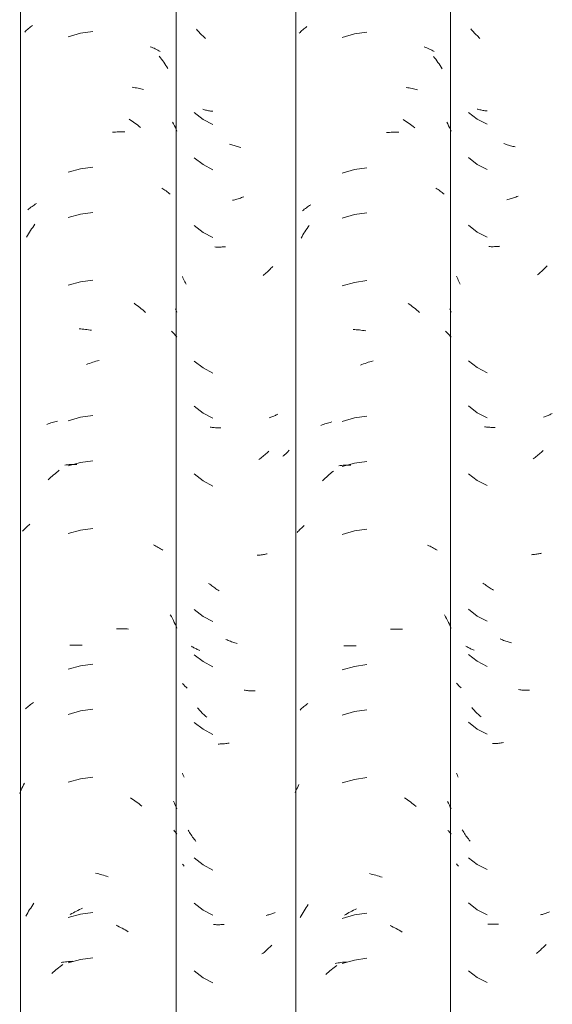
# Model space of a CAD drawing. Header units: metres. Extents: x 10.2 to 107.4, y -18.3 to 5.6.
# Tile 91 of 256: x 17.543 to 17.899, y 3.294 to 3.951. Entities that reach past the tile are written whole.
import ezdxf

# ---------------------------------------------------------------- set-up
doc = ezdxf.new("R2010")
doc.units = ezdxf.units.M
doc.layers.add('A-GLAZ-CWMG', color=7, linetype='Continuous', lineweight=5)

# ---------------------------------------------------------------- blocks, each defined once
blk = doc.blocks.new('FP_59-FACHADA 03')
at = {"layer": 'A-GLAZ-CWMG', "color": 9, "true_color": 0xc0c0c0}
for p, q in [((17.54681, 3.94305), (17.54741, 3.94364)), ((17.54741, 3.94364), (17.54803, 3.94421)), ((17.54803, 3.94421), (17.54867, 3.94478)), ((17.54867, 3.94478), (17.54932, 3.94534)), ((17.54932, 3.94534), (17.54998, 3.94589)), ((17.54998, 3.94589), (17.55066, 3.94642)), ((17.55066, 3.94642), (17.55135, 3.94694)), ((17.55135, 3.94694), (17.55206, 3.94745)), ((17.58398, 3.94218), (17.57584, 3.93991)), ((17.59237, 3.94328), (17.58398, 3.94218)), ((17.63058, 3.93325), (17.63144, 3.93291)), ((17.63144, 3.93291), (17.63229, 3.93255)), ((17.63229, 3.93255), (17.63312, 3.93217)), ((17.63312, 3.93217), (17.63394, 3.93179)), ((17.63394, 3.93179), (17.63475, 3.93138)), ((17.63475, 3.93138), (17.63555, 3.93097)), ((17.63555, 3.93097), (17.63634, 3.93053)), ((17.63634, 3.93053), (17.63711, 3.93009)), ((17.63664, 3.92689), (17.63741, 3.9259)), ((17.63741, 3.9259), (17.63817, 3.9249)), ((17.63817, 3.9249), (17.63891, 3.92389)), ((17.63891, 3.92389), (17.63964, 3.92286)), ((17.63964, 3.92286), (17.64035, 3.92182)), ((17.64035, 3.92182), (17.64105, 3.92076)), ((17.64105, 3.92076), (17.64174, 3.9197)), ((17.64174, 3.9197), (17.64241, 3.91862)), ((17.61856, 3.90615), (17.61954, 3.90601)), ((17.61954, 3.90601), (17.62051, 3.90586)), ((17.62051, 3.90586), (17.62147, 3.90569)), ((17.62147, 3.90569), (17.62242, 3.90551)), ((17.62242, 3.90551), (17.62337, 3.9053)), ((17.62337, 3.9053), (17.6243, 3.90509)), ((17.6243, 3.90509), (17.62523, 3.90485)), ((17.62523, 3.90485), (17.62615, 3.9046)), ((17.61647, 3.88488), (17.61747, 3.88424)), ((17.61747, 3.88424), (17.61845, 3.88359)), ((17.61845, 3.88359), (17.61943, 3.88292)), ((17.61943, 3.88292), (17.6204, 3.88223)), ((17.64555, 3.88293), (17.64616, 3.88172)), ((17.60535, 3.87615), (17.60639, 3.87625)), ((17.60639, 3.87625), (17.60743, 3.87632)), ((17.60743, 3.87632), (17.60847, 3.87638)), ((17.60847, 3.87638), (17.6095, 3.87643)), ((17.6095, 3.87643), (17.61053, 3.87645)), ((17.61053, 3.87645), (17.61156, 3.87646)), ((17.61156, 3.87646), (17.61258, 3.87645)), ((17.61258, 3.87645), (17.61359, 3.87642)), ((17.6204, 3.88223), (17.62136, 3.88152)), ((17.62136, 3.88152), (17.62231, 3.8808)), ((17.62231, 3.8808), (17.62326, 3.88006)), ((17.62326, 3.88006), (17.62419, 3.87931)), ((17.64616, 3.88172), (17.64676, 3.8805)), ((17.64676, 3.8805), (17.64734, 3.87927)), ((17.64734, 3.87927), (17.6479, 3.87803)), ((17.6479, 3.87803), (17.64844, 3.87678)), ((17.58398, 3.85175), (17.57584, 3.84948)), ((17.59237, 3.85286), (17.58398, 3.85175)), ((17.63825, 3.83896), (17.639, 3.83849)), ((17.639, 3.83849), (17.63972, 3.83799)), ((17.63972, 3.83799), (17.64044, 3.83749)), ((17.64044, 3.83749), (17.64113, 3.83698)), ((17.64113, 3.83698), (17.64182, 3.83645)), ((17.64182, 3.83645), (17.64249, 3.83591)), ((17.64249, 3.83591), (17.64315, 3.83536)), ((17.64315, 3.83536), (17.64379, 3.83479)), ((17.54898, 3.82448), (17.54964, 3.82503)), ((17.54964, 3.82503), (17.55031, 3.82557)), ((17.55031, 3.82557), (17.55099, 3.8261)), ((17.55099, 3.8261), (17.55169, 3.82662)), ((17.55169, 3.82662), (17.55241, 3.82712)), ((17.55241, 3.82712), (17.55313, 3.82761)), ((17.55313, 3.82761), (17.55387, 3.82809)), ((17.55387, 3.82809), (17.55463, 3.82855)), ((17.58398, 3.82161), (17.57584, 3.81934)), ((17.59237, 3.82271), (17.58398, 3.82161)), ((17.55006, 3.80953), (17.55074, 3.8106)), ((17.55074, 3.8106), (17.55143, 3.81166)), ((17.55143, 3.81166), (17.55214, 3.81271)), ((17.55214, 3.81271), (17.55287, 3.81374)), ((17.55287, 3.81374), (17.5536, 3.81476)), ((17.54811, 3.80625), (17.54874, 3.80736)), ((17.54874, 3.80736), (17.54939, 3.80845)), ((17.54939, 3.80845), (17.55006, 3.80953)), ((17.58398, 3.77639), (17.57584, 3.77412)), ((17.59237, 3.7775), (17.58398, 3.77639)), ((17.61989, 3.76202), (17.62086, 3.76132)), ((17.62086, 3.76132), (17.62182, 3.76061)), ((17.62182, 3.76061), (17.62277, 3.75988)), ((17.62277, 3.75988), (17.62371, 3.75913)), ((17.62371, 3.75913), (17.62464, 3.75837)), ((17.62464, 3.75837), (17.62557, 3.75759)), ((17.6475, 3.75834), (17.64798, 3.75728)), ((17.62557, 3.75759), (17.62648, 3.75679)), ((17.62648, 3.75679), (17.62739, 3.75598)), ((17.64798, 3.75728), (17.64844, 3.75621)), ((17.58313, 3.74495), (17.58416, 3.74489)), ((17.58416, 3.74489), (17.5852, 3.74483)), ((17.5852, 3.74483), (17.58624, 3.74474)), ((17.58624, 3.74474), (17.58729, 3.74463)), ((17.58729, 3.74463), (17.58834, 3.74451)), ((17.58834, 3.74451), (17.58939, 3.74436)), ((17.58939, 3.74436), (17.59044, 3.7442)), ((17.59044, 3.7442), (17.59149, 3.74402)), ((17.64473, 3.74349), (17.6454, 3.74284)), ((17.6454, 3.74284), (17.64604, 3.74217)), ((17.64604, 3.74217), (17.64667, 3.74149)), ((17.64667, 3.74149), (17.64728, 3.74079)), ((17.64728, 3.74079), (17.64787, 3.74009)), ((17.64787, 3.74009), (17.64844, 3.73937)), ((17.58798, 3.72118), (17.58903, 3.72158)), ((17.58903, 3.72158), (17.59009, 3.72196)), ((17.59009, 3.72196), (17.59114, 3.72233)), ((17.59114, 3.72233), (17.59219, 3.72268)), ((17.59219, 3.72268), (17.59325, 3.723)), ((17.59325, 3.723), (17.59431, 3.72331)), ((17.59431, 3.72331), (17.59537, 3.7236)), ((17.59537, 3.7236), (17.59642, 3.72387)), ((17.58398, 3.68596), (17.57584, 3.68369)), ((17.59237, 3.68707), (17.58398, 3.68596)), ((17.56152, 3.68122), (17.56238, 3.68155)), ((17.56238, 3.68155), (17.56326, 3.68186)), ((17.56326, 3.68186), (17.56415, 3.68216)), ((17.56415, 3.68216), (17.56505, 3.68244)), ((17.56505, 3.68244), (17.56596, 3.68271)), ((17.56596, 3.68271), (17.56688, 3.68296)), ((17.56688, 3.68296), (17.5678, 3.6832)), ((17.5678, 3.6832), (17.56874, 3.68341)), ((17.57354, 3.65411), (17.57452, 3.65423)), ((17.57452, 3.65423), (17.57551, 3.65433)), ((17.57551, 3.65433), (17.57651, 3.65441)), ((17.58398, 3.65582), (17.57584, 3.65355)), ((17.57651, 3.65441), (17.57751, 3.65448)), ((17.57751, 3.65448), (17.57852, 3.65453)), ((17.57852, 3.65453), (17.57953, 3.65456)), ((17.57953, 3.65456), (17.58055, 3.65457)), ((17.58055, 3.65457), (17.58157, 3.65456)), ((17.59237, 3.65693), (17.58398, 3.65582)), ((17.56432, 3.64593), (17.56522, 3.64675)), ((17.56522, 3.64675), (17.56613, 3.64755)), ((17.56613, 3.64755), (17.56705, 3.64834)), ((17.56705, 3.64834), (17.56797, 3.64911)), ((17.56797, 3.64911), (17.56891, 3.64986)), ((17.56891, 3.64986), (17.56986, 3.6506)), ((17.56254, 3.64425), (17.56342, 3.6451)), ((17.56342, 3.6451), (17.56432, 3.64593)), ((17.54832, 3.6129), (17.54896, 3.61347)), ((17.54896, 3.61347), (17.54962, 3.61402)), ((17.54962, 3.61402), (17.55029, 3.61456)), ((17.54534, 3.60992), (17.54591, 3.61054)), ((17.54591, 3.61054), (17.54649, 3.61115)), ((17.54649, 3.61115), (17.54708, 3.61174)), ((17.54708, 3.61174), (17.54769, 3.61233)), ((17.54769, 3.61233), (17.54832, 3.6129)), ((17.58398, 3.61061), (17.57584, 3.60834)), ((17.59237, 3.61171), (17.58398, 3.61061)), ((17.63274, 3.60078), (17.63357, 3.60039)), ((17.63357, 3.60039), (17.63439, 3.6)), ((17.63439, 3.6), (17.63519, 3.59959)), ((17.63519, 3.59959), (17.63598, 3.59916)), ((17.63598, 3.59916), (17.63676, 3.59872)), ((17.63676, 3.59872), (17.63753, 3.59827)), ((17.63753, 3.59827), (17.63828, 3.5978)), ((17.63828, 3.5978), (17.63902, 3.59733)), ((17.64399, 3.55423), (17.64469, 3.55298)), ((17.64469, 3.55298), (17.64536, 3.55171)), ((17.64536, 3.55171), (17.64602, 3.55044)), ((17.64602, 3.55044), (17.64666, 3.54915)), ((17.64666, 3.54915), (17.64727, 3.54785)), ((17.64727, 3.54785), (17.64787, 3.54653)), ((17.608, 3.54479), (17.60904, 3.54484)), ((17.60904, 3.54484), (17.61007, 3.54487)), ((17.61007, 3.54487), (17.6111, 3.54489)), ((17.6111, 3.54489), (17.61212, 3.54488)), ((17.61212, 3.54488), (17.61313, 3.54486)), ((17.61313, 3.54486), (17.61414, 3.54482)), ((17.61414, 3.54482), (17.61515, 3.54476)), ((17.61515, 3.54476), (17.61615, 3.54469)), ((17.64787, 3.54653), (17.64844, 3.54521)), ((17.57699, 3.53388), (17.57799, 3.53393)), ((17.57799, 3.53393), (17.579, 3.53397)), ((17.579, 3.53397), (17.58002, 3.53399)), ((17.58002, 3.53399), (17.58104, 3.534)), ((17.58104, 3.534), (17.58207, 3.53398)), ((17.58207, 3.53398), (17.5831, 3.53395)), ((17.5831, 3.53395), (17.58413, 3.5339)), ((17.58413, 3.5339), (17.58517, 3.53383)), ((17.58398, 3.52018), (17.57584, 3.51791)), ((17.59237, 3.52129), (17.58398, 3.52018)), ((17.55131, 3.49476), (17.55201, 3.49527)), ((17.55201, 3.49527), (17.55273, 3.49577)), ((17.54737, 3.49145), (17.54799, 3.49203)), ((17.54799, 3.49203), (17.54863, 3.4926)), ((17.54863, 3.4926), (17.54927, 3.49316)), ((17.54927, 3.49316), (17.54994, 3.49371)), ((17.54994, 3.49371), (17.55061, 3.49424)), ((17.55061, 3.49424), (17.55131, 3.49476)), ((17.58398, 3.49004), (17.57584, 3.48776)), ((17.59237, 3.49114), (17.58398, 3.49004)), ((17.58398, 3.44482), (17.57584, 3.44255)), ((17.59237, 3.44593), (17.58398, 3.44482)), ((17.54345, 3.43502), (17.54394, 3.43617)), ((17.54394, 3.43617), (17.54445, 3.43731)), ((17.54445, 3.43731), (17.54497, 3.43845)), ((17.54497, 3.43845), (17.5455, 3.43957)), ((17.5455, 3.43957), (17.54605, 3.44069)), ((17.54605, 3.44069), (17.54662, 3.44179)), ((17.6174, 3.43214), (17.61838, 3.43149)), ((17.61838, 3.43149), (17.61936, 3.43082)), ((17.61936, 3.43082), (17.62033, 3.43013)), ((17.62033, 3.43013), (17.62129, 3.42943)), ((17.64609, 3.42973), (17.64671, 3.42847)), ((17.62129, 3.42943), (17.62225, 3.42871)), ((17.62225, 3.42871), (17.62319, 3.42797)), ((17.62319, 3.42797), (17.62413, 3.42722)), ((17.62413, 3.42722), (17.62506, 3.42645)), ((17.64671, 3.42847), (17.6473, 3.4272)), ((17.6473, 3.4272), (17.64788, 3.42592)), ((17.64788, 3.42592), (17.64844, 3.42464)), ((17.64623, 3.4104), (17.64681, 3.40976)), ((17.64681, 3.40976), (17.64737, 3.40912)), ((17.64737, 3.40912), (17.64792, 3.40847)), ((17.64792, 3.40847), (17.64844, 3.4078)), ((17.59408, 3.38179), (17.59513, 3.38155)), ((17.59513, 3.38155), (17.59619, 3.38129)), ((17.59619, 3.38129), (17.59725, 3.381)), ((17.59725, 3.381), (17.59831, 3.38071)), ((17.59831, 3.38071), (17.59936, 3.38039)), ((17.59936, 3.38039), (17.60042, 3.38005)), ((17.60042, 3.38005), (17.60147, 3.3797)), ((17.60147, 3.3797), (17.60253, 3.37932)), ((17.54944, 3.35638), (17.5501, 3.35746)), ((17.5501, 3.35746), (17.55079, 3.35853)), ((17.55079, 3.35853), (17.55148, 3.35959)), ((17.55148, 3.35959), (17.55219, 3.36064)), ((17.55219, 3.36064), (17.55291, 3.36167)), ((17.58232, 3.35696), (17.58336, 3.35746)), ((17.58336, 3.35746), (17.58439, 3.35794)), ((17.58439, 3.35794), (17.58543, 3.35841)), ((17.54753, 3.35307), (17.54815, 3.35418)), ((17.54815, 3.35418), (17.54879, 3.35529)), ((17.54879, 3.35529), (17.54944, 3.35638)), ((17.58398, 3.35439), (17.57584, 3.35212)), ((17.57724, 3.35418), (17.57824, 3.35477)), ((17.57824, 3.35477), (17.57926, 3.35535)), ((17.57926, 3.35535), (17.58027, 3.3559)), ((17.58027, 3.3559), (17.5813, 3.35644)), ((17.5813, 3.35644), (17.58232, 3.35696)), ((17.59237, 3.3555), (17.58398, 3.35439)), ((17.60774, 3.34704), (17.60878, 3.34656)), ((17.60878, 3.34656), (17.60981, 3.34605)), ((17.60981, 3.34605), (17.61084, 3.34553)), ((17.61084, 3.34553), (17.61186, 3.345)), ((17.61186, 3.345), (17.61288, 3.34444)), ((17.61288, 3.34444), (17.61389, 3.34387)), ((17.61389, 3.34387), (17.6149, 3.34328)), ((17.6149, 3.34328), (17.6159, 3.34267)), ((17.59237, 3.32536), (17.58398, 3.32425)), ((17.56755, 3.31719), (17.56849, 3.31795)), ((17.56849, 3.31795), (17.56943, 3.3187)), ((17.56943, 3.3187), (17.57038, 3.31943)), ((17.57038, 3.31943), (17.57134, 3.32014)), ((17.57106, 3.32217), (17.57203, 3.32233)), ((17.57134, 3.32014), (17.57231, 3.32083)), ((17.57203, 3.32233), (17.573, 3.32247)), ((17.573, 3.32247), (17.57398, 3.3226)), ((17.57398, 3.3226), (17.57497, 3.32271)), ((17.57497, 3.32271), (17.57596, 3.3228)), ((17.58398, 3.32425), (17.57584, 3.32198)), ((17.57596, 3.3228), (17.57696, 3.32287)), ((17.57696, 3.32287), (17.57796, 3.32293)), ((17.57796, 3.32293), (17.57897, 3.32297)), ((17.56481, 3.31481), (17.56571, 3.31562)), ((17.56571, 3.31562), (17.56663, 3.31641)), ((17.56663, 3.31641), (17.56755, 3.31719))]:
    blk.add_line(p, q, dxfattribs=at)
blk = doc.blocks.new('FP_60-FACHADA 03')
at = {"layer": 'A-GLAZ-CWMG', "color": 9, "true_color": 0xc0c0c0}
for p, q in [((17.66201, 3.94435), (17.66144, 3.94505)), ((17.6626, 3.94367), (17.66201, 3.94435)), ((17.66319, 3.943), (17.6626, 3.94367)), ((17.66379, 3.94234), (17.66319, 3.943)), ((17.6644, 3.94169), (17.66379, 3.94234)), ((17.66502, 3.94105), (17.6644, 3.94169)), ((17.66564, 3.94042), (17.66502, 3.94105)), ((17.66628, 3.9398), (17.66564, 3.94042)), ((17.66692, 3.9392), (17.66628, 3.9398)), ((17.66756, 3.93861), (17.66692, 3.9392)), ((17.66627, 3.89128), (17.66564, 3.89147)), ((17.66691, 3.89111), (17.66627, 3.89128)), ((17.66756, 3.89095), (17.66691, 3.89111)), ((17.66822, 3.8908), (17.66756, 3.89095)), ((17.66888, 3.89066), (17.66822, 3.8908)), ((17.66954, 3.89053), (17.66888, 3.89066)), ((17.67022, 3.89042), (17.66954, 3.89053)), ((17.6709, 3.89032), (17.67022, 3.89042)), ((17.67158, 3.89023), (17.6709, 3.89032)), ((17.67227, 3.89015), (17.67158, 3.89023)), ((17.65991, 3.88928), (17.66581, 3.88469)), ((17.66581, 3.88469), (17.67246, 3.88125)), ((17.68425, 3.86803), (17.68351, 3.86832)), ((17.685, 3.86776), (17.68425, 3.86803)), ((17.68575, 3.86749), (17.685, 3.86776)), ((17.6865, 3.86725), (17.68575, 3.86749)), ((17.68725, 3.86701), (17.6865, 3.86725)), ((17.68801, 3.86679), (17.68725, 3.86701)), ((17.68876, 3.86658), (17.68801, 3.86679)), ((17.68951, 3.86639), (17.68876, 3.86658)), ((17.69026, 3.86621), (17.68951, 3.86639)), ((17.69101, 3.86604), (17.69026, 3.86621)), ((17.65991, 3.85913), (17.66581, 3.85454)), ((17.66581, 3.85454), (17.67246, 3.8511)), ((17.68624, 3.83093), (17.68549, 3.83075)), ((17.68699, 3.83112), (17.68624, 3.83093)), ((17.68774, 3.83132), (17.68699, 3.83112)), ((17.68849, 3.83154), (17.68774, 3.83132)), ((17.68924, 3.83177), (17.68849, 3.83154)), ((17.68999, 3.83202), (17.68924, 3.83177)), ((17.69074, 3.83228), (17.68999, 3.83202)), ((17.69149, 3.83255), (17.69074, 3.83228)), ((17.69224, 3.83284), (17.69149, 3.83255)), ((17.69299, 3.83314), (17.69224, 3.83284)), ((17.65991, 3.81392), (17.66581, 3.80933)), ((17.66581, 3.80933), (17.67246, 3.80589)), ((17.6743, 3.79957), (17.67359, 3.79961)), ((17.67501, 3.79955), (17.6743, 3.79957)), ((17.67572, 3.79953), (17.67501, 3.79955)), ((17.67644, 3.79953), (17.67572, 3.79953)), ((17.67717, 3.79954), (17.67644, 3.79953)), ((17.67789, 3.79957), (17.67717, 3.79954)), ((17.67862, 3.79961), (17.67789, 3.79957)), ((17.67936, 3.79966), (17.67862, 3.79961)), ((17.68009, 3.79973), (17.67936, 3.79966)), ((17.68083, 3.79981), (17.68009, 3.79973)), ((17.71053, 3.78473), (17.7099, 3.7841)), ((17.71115, 3.78536), (17.71053, 3.78473)), ((17.71176, 3.786), (17.71115, 3.78536)), ((17.71237, 3.78666), (17.71176, 3.786)), ((17.65244, 3.77911), (17.65207, 3.78)), ((17.65283, 3.77821), (17.65244, 3.77911)), ((17.65323, 3.77733), (17.65283, 3.77821)), ((17.70664, 3.78117), (17.70597, 3.78062)), ((17.70731, 3.78173), (17.70664, 3.78117)), ((17.70797, 3.78231), (17.70731, 3.78173)), ((17.70862, 3.78289), (17.70797, 3.78231)), ((17.70926, 3.78349), (17.70862, 3.78289)), ((17.7099, 3.7841), (17.70926, 3.78349)), ((17.65365, 3.77646), (17.65323, 3.77733)), ((17.65407, 3.77559), (17.65365, 3.77646)), ((17.65451, 3.77473), (17.65407, 3.77559)), ((17.65991, 3.72349), (17.66581, 3.7189)), ((17.66581, 3.7189), (17.67246, 3.71546)), ((17.65991, 3.69335), (17.66581, 3.68876)), ((17.66581, 3.68876), (17.67246, 3.68532)), ((17.71056, 3.68587), (17.70993, 3.68568)), ((17.71118, 3.68608), (17.71056, 3.68587)), ((17.7118, 3.68629), (17.71118, 3.68608)), ((17.7124, 3.68652), (17.7118, 3.68629)), ((17.713, 3.68675), (17.7124, 3.68652)), ((17.71358, 3.687), (17.713, 3.68675)), ((17.71416, 3.68726), (17.71358, 3.687)), ((17.71473, 3.68753), (17.71416, 3.68726)), ((17.7153, 3.68781), (17.71473, 3.68753)), ((17.71585, 3.6881), (17.7153, 3.68781)), ((17.67126, 3.67927), (17.67058, 3.67936)), ((17.67195, 3.67919), (17.67126, 3.67927)), ((17.67265, 3.67912), (17.67195, 3.67919)), ((17.67335, 3.67906), (17.67265, 3.67912)), ((17.67405, 3.67901), (17.67335, 3.67906)), ((17.67476, 3.67898), (17.67405, 3.67901)), ((17.67547, 3.67896), (17.67476, 3.67898)), ((17.67619, 3.67896), (17.67547, 3.67896)), ((17.67691, 3.67897), (17.67619, 3.67896)), ((17.67764, 3.67899), (17.67691, 3.67897)), ((17.70574, 3.65986), (17.70506, 3.65932)), ((17.70641, 3.6604), (17.70574, 3.65986)), ((17.70707, 3.66096), (17.70641, 3.6604)), ((17.70773, 3.66153), (17.70707, 3.66096)), ((17.70839, 3.66212), (17.70773, 3.66153)), ((17.70903, 3.66271), (17.70839, 3.66212)), ((17.70967, 3.66332), (17.70903, 3.66271)), ((17.71955, 3.66033), (17.71907, 3.65998)), ((17.72001, 3.6607), (17.71955, 3.66033)), ((17.72047, 3.66107), (17.72001, 3.6607)), ((17.72092, 3.66146), (17.72047, 3.66107)), ((17.72135, 3.66185), (17.72092, 3.66146)), ((17.72178, 3.66225), (17.72135, 3.66185)), ((17.72219, 3.66265), (17.72178, 3.66225)), ((17.72259, 3.66307), (17.72219, 3.66265)), ((17.72298, 3.66349), (17.72259, 3.66307)), ((17.72335, 3.66392), (17.72298, 3.66349)), ((17.70368, 3.65829), (17.70299, 3.65779)), ((17.70437, 3.6588), (17.70368, 3.65829)), ((17.70506, 3.65932), (17.70437, 3.6588)), ((17.65991, 3.64813), (17.66581, 3.64354)), ((17.66581, 3.64354), (17.67246, 3.6401)), ((17.70265, 3.59394), (17.70195, 3.59389)), ((17.70335, 3.594), (17.70265, 3.59394)), ((17.70404, 3.59407), (17.70335, 3.594)), ((17.70473, 3.59415), (17.70404, 3.59407)), ((17.70541, 3.59425), (17.70473, 3.59415)), ((17.70609, 3.59436), (17.70541, 3.59425)), ((17.70676, 3.59448), (17.70609, 3.59436)), ((17.70742, 3.59462), (17.70676, 3.59448)), ((17.70808, 3.59476), (17.70742, 3.59462)), ((17.70873, 3.59492), (17.70808, 3.59476)), ((17.67026, 3.57461), (17.66958, 3.57516)), ((17.67094, 3.57408), (17.67026, 3.57461)), ((17.67162, 3.57356), (17.67094, 3.57408)), ((17.67231, 3.57305), (17.67162, 3.57356)), ((17.67301, 3.57256), (17.67231, 3.57305)), ((17.67371, 3.57208), (17.67301, 3.57256)), ((17.67442, 3.57161), (17.67371, 3.57208)), ((17.67513, 3.57115), (17.67442, 3.57161)), ((17.67585, 3.57071), (17.67513, 3.57115)), ((17.67657, 3.57028), (17.67585, 3.57071)), ((17.65991, 3.55771), (17.66581, 3.55312)), ((17.66581, 3.55312), (17.67246, 3.54968)), ((17.68188, 3.53743), (17.68113, 3.53776)), ((17.68262, 3.53711), (17.68188, 3.53743)), ((17.68337, 3.5368), (17.68262, 3.53711)), ((17.68411, 3.53651), (17.68337, 3.5368)), ((17.68486, 3.53623), (17.68411, 3.53651)), ((17.68561, 3.53597), (17.68486, 3.53623)), ((17.68636, 3.53572), (17.68561, 3.53597)), ((17.68711, 3.53548), (17.68636, 3.53572)), ((17.68787, 3.53526), (17.68711, 3.53548)), ((17.68862, 3.53505), (17.68787, 3.53526)), ((17.65867, 3.53285), (17.65815, 3.53318)), ((17.6592, 3.53254), (17.65867, 3.53285)), ((17.65974, 3.53224), (17.6592, 3.53254)), ((17.66028, 3.53194), (17.65974, 3.53224)), ((17.66084, 3.53166), (17.66028, 3.53194)), ((17.6614, 3.53138), (17.66084, 3.53166)), ((17.66198, 3.53112), (17.6614, 3.53138)), ((17.66256, 3.53087), (17.66198, 3.53112)), ((17.66316, 3.53063), (17.66256, 3.53087)), ((17.66376, 3.53039), (17.66316, 3.53063)), ((17.65991, 3.52756), (17.66581, 3.52297)), ((17.66581, 3.52297), (17.67246, 3.51953)), ((17.65241, 3.50801), (17.65207, 3.50843)), ((17.65277, 3.50759), (17.65241, 3.50801)), ((17.65314, 3.50719), (17.65277, 3.50759)), ((17.65353, 3.50679), (17.65314, 3.50719)), ((17.65392, 3.50639), (17.65353, 3.50679)), ((17.65432, 3.50601), (17.65392, 3.50639)), ((17.65473, 3.50563), (17.65432, 3.50601)), ((17.65516, 3.50526), (17.65473, 3.50563)), ((17.69404, 3.5038), (17.69329, 3.50391)), ((17.69478, 3.5037), (17.69404, 3.5038)), ((17.69552, 3.50362), (17.69478, 3.5037)), ((17.69625, 3.50355), (17.69552, 3.50362)), ((17.69699, 3.50349), (17.69625, 3.50355)), ((17.69772, 3.50345), (17.69699, 3.50349)), ((17.69845, 3.50342), (17.69772, 3.50345)), ((17.69917, 3.5034), (17.69845, 3.50342)), ((17.69989, 3.5034), (17.69917, 3.5034)), ((17.70061, 3.50341), (17.69989, 3.5034)), ((17.6627, 3.49142), (17.66211, 3.4921)), ((17.66329, 3.49075), (17.6627, 3.49142)), ((17.66389, 3.49009), (17.66329, 3.49075)), ((17.6645, 3.48944), (17.66389, 3.49009)), ((17.66512, 3.4888), (17.6645, 3.48944)), ((17.66575, 3.48817), (17.66512, 3.4888)), ((17.65991, 3.48235), (17.66581, 3.47776)), ((17.66638, 3.48756), (17.66575, 3.48817)), ((17.66702, 3.48696), (17.66638, 3.48756)), ((17.66767, 3.48637), (17.66702, 3.48696)), ((17.66833, 3.48579), (17.66767, 3.48637)), ((17.66581, 3.47776), (17.67246, 3.47432)), ((17.67658, 3.46796), (17.67586, 3.46796)), ((17.6773, 3.46798), (17.67658, 3.46796)), ((17.67803, 3.46801), (17.6773, 3.46798)), ((17.67876, 3.46805), (17.67803, 3.46801)), ((17.67949, 3.4681), (17.67876, 3.46805)), ((17.68023, 3.46817), (17.67949, 3.4681)), ((17.68097, 3.46825), (17.68023, 3.46817)), ((17.68171, 3.46835), (17.68097, 3.46825)), ((17.68245, 3.46845), (17.68171, 3.46835)), ((17.6832, 3.46858), (17.68245, 3.46845)), ((17.65243, 3.44756), (17.65207, 3.44843)), ((17.65281, 3.44669), (17.65243, 3.44756)), ((17.6532, 3.44583), (17.65281, 3.44669)), ((17.65634, 3.40974), (17.65587, 3.41053)), ((17.65682, 3.40895), (17.65634, 3.40974)), ((17.65731, 3.40817), (17.65682, 3.40895)), ((17.65781, 3.4074), (17.65731, 3.40817)), ((17.65833, 3.40664), (17.65781, 3.4074)), ((17.65885, 3.40589), (17.65833, 3.40664)), ((17.65938, 3.40515), (17.65885, 3.40589)), ((17.65992, 3.40442), (17.65938, 3.40515)), ((17.66047, 3.4037), (17.65992, 3.40442)), ((17.66103, 3.40298), (17.66047, 3.4037)), ((17.65991, 3.39192), (17.66581, 3.38733)), ((17.65237, 3.38749), (17.65207, 3.38786)), ((17.65268, 3.38713), (17.65237, 3.38749)), ((17.653, 3.38678), (17.65268, 3.38713)), ((17.65332, 3.38642), (17.653, 3.38678)), ((17.66581, 3.38733), (17.67246, 3.38389)), ((17.65991, 3.36178), (17.66581, 3.35719)), ((17.66581, 3.35719), (17.67246, 3.35375)), ((17.70853, 3.35373), (17.70788, 3.35358)), ((17.70918, 3.3539), (17.70853, 3.35373)), ((17.70982, 3.35408), (17.70918, 3.3539)), ((17.71045, 3.35427), (17.70982, 3.35408)), ((17.71107, 3.35447), (17.71045, 3.35427)), ((17.71168, 3.35468), (17.71107, 3.35447)), ((17.71229, 3.3549), (17.71168, 3.35468)), ((17.71289, 3.35514), (17.71229, 3.3549)), ((17.71348, 3.35538), (17.71289, 3.35514)), ((17.71406, 3.35564), (17.71348, 3.35538)), ((17.67348, 3.34748), (17.67278, 3.34753)), ((17.67418, 3.34744), (17.67348, 3.34748)), ((17.67489, 3.34741), (17.67418, 3.34744)), ((17.67561, 3.34739), (17.67489, 3.34741)), ((17.67632, 3.34739), (17.67561, 3.34739)), ((17.67705, 3.3474), (17.67632, 3.34739)), ((17.67777, 3.34742), (17.67705, 3.3474)), ((17.6785, 3.34746), (17.67777, 3.34742)), ((17.67923, 3.34751), (17.6785, 3.34746)), ((17.67997, 3.34757), (17.67923, 3.34751)), ((17.70915, 3.33125), (17.70851, 3.33065)), ((17.70979, 3.33186), (17.70915, 3.33125)), ((17.71042, 3.33248), (17.70979, 3.33186)), ((17.71104, 3.33311), (17.71042, 3.33248)), ((17.71166, 3.33375), (17.71104, 3.33311)), ((17.70586, 3.32839), (17.70518, 3.32785)), ((17.70653, 3.32894), (17.70586, 3.32839)), ((17.7072, 3.3295), (17.70653, 3.32894)), ((17.70786, 3.33007), (17.7072, 3.3295)), ((17.70851, 3.33065), (17.70786, 3.33007)), ((17.65991, 3.31656), (17.66581, 3.31197)), ((17.66581, 3.31197), (17.67246, 3.30853))]:
    blk.add_line(p, q, dxfattribs=at)
blk = doc.blocks.new('FP_61-FACHADA 03')
at = {"layer": 'A-GLAZ-CWMG', "color": 9, "true_color": 0xc0c0c0}
for p, q in [((17.73, 3.94219), (17.73059, 3.94279)), ((17.73059, 3.94279), (17.7312, 3.94338)), ((17.7312, 3.94338), (17.73182, 3.94396)), ((17.73182, 3.94396), (17.73246, 3.94452)), ((17.73246, 3.94452), (17.73311, 3.94508)), ((17.73311, 3.94508), (17.73378, 3.94562)), ((17.73378, 3.94562), (17.73446, 3.94615)), ((17.73446, 3.94615), (17.73516, 3.94667)), ((17.77525, 3.94293), (17.76688, 3.94174)), ((17.76688, 3.94174), (17.75876, 3.93939)), ((17.81353, 3.93315), (17.81439, 3.93281)), ((17.81439, 3.93281), (17.81524, 3.93245)), ((17.81524, 3.93245), (17.81608, 3.93208)), ((17.81608, 3.93208), (17.8169, 3.9317)), ((17.8169, 3.9317), (17.81772, 3.9313)), ((17.81772, 3.9313), (17.81852, 3.93088)), ((17.81852, 3.93088), (17.81931, 3.93046)), ((17.81931, 3.93046), (17.82008, 3.93001)), ((17.81962, 3.92681), (17.82039, 3.92583)), ((17.82039, 3.92583), (17.82114, 3.92483)), ((17.82114, 3.92483), (17.82189, 3.92382)), ((17.82189, 3.92382), (17.82262, 3.92279)), ((17.82262, 3.92279), (17.82334, 3.92175)), ((17.82334, 3.92175), (17.82404, 3.9207)), ((17.82404, 3.9207), (17.82473, 3.91964)), ((17.82473, 3.91964), (17.82541, 3.91856)), ((17.80147, 3.90598), (17.80245, 3.90585)), ((17.80245, 3.90585), (17.80342, 3.9057)), ((17.80342, 3.9057), (17.80439, 3.90554)), ((17.80439, 3.90554), (17.80534, 3.90536)), ((17.80534, 3.90536), (17.80629, 3.90516)), ((17.80629, 3.90516), (17.80723, 3.90495)), ((17.80723, 3.90495), (17.80816, 3.90472)), ((17.80816, 3.90472), (17.80908, 3.90447)), ((17.79938, 3.8847), (17.80037, 3.88407)), ((17.80037, 3.88407), (17.80136, 3.88342)), ((17.80136, 3.88342), (17.80234, 3.88275)), ((17.82855, 3.88288), (17.82916, 3.88169)), ((17.79343, 3.87623), (17.79445, 3.87624)), ((17.79445, 3.87624), (17.79548, 3.87624)), ((17.80234, 3.88275), (17.80331, 3.88207)), ((17.80331, 3.88207), (17.80428, 3.88137)), ((17.80428, 3.88137), (17.80523, 3.88065)), ((17.80523, 3.88065), (17.80618, 3.87992)), ((17.80618, 3.87992), (17.80712, 3.87917)), ((17.82916, 3.88169), (17.82976, 3.88048)), ((17.82976, 3.88048), (17.83034, 3.87926)), ((17.83034, 3.87926), (17.8309, 3.87803)), ((17.8309, 3.87803), (17.83144, 3.87679)), ((17.78824, 3.87589), (17.78928, 3.876)), ((17.78928, 3.876), (17.79032, 3.87608)), ((17.79032, 3.87608), (17.79136, 3.87615)), ((17.79136, 3.87615), (17.7924, 3.8762)), ((17.7924, 3.8762), (17.79343, 3.87623)), ((17.79548, 3.87624), (17.79649, 3.87622)), ((17.76688, 3.85131), (17.75876, 3.84897)), ((17.77525, 3.8525), (17.76688, 3.85131)), ((17.82123, 3.83889), (17.82197, 3.83842)), ((17.82197, 3.83842), (17.8227, 3.83793)), ((17.8227, 3.83793), (17.82342, 3.83743)), ((17.82342, 3.83743), (17.82412, 3.83691)), ((17.82412, 3.83691), (17.82481, 3.83639)), ((17.82481, 3.83639), (17.82548, 3.83585)), ((17.82548, 3.83585), (17.82614, 3.8353)), ((17.82614, 3.8353), (17.82679, 3.83474)), ((17.73213, 3.82366), (17.73277, 3.82422)), ((17.73277, 3.82422), (17.73343, 3.82477)), ((17.73343, 3.82477), (17.73411, 3.8253)), ((17.73411, 3.8253), (17.7348, 3.82583)), ((17.7348, 3.82583), (17.7355, 3.82634)), ((17.7355, 3.82634), (17.73622, 3.82684)), ((17.73622, 3.82684), (17.73695, 3.82733)), ((17.73695, 3.82733), (17.7377, 3.8278)), ((17.76688, 3.82117), (17.75876, 3.81882)), ((17.77525, 3.82235), (17.76688, 3.82117)), ((17.73386, 3.8098), (17.73454, 3.81087)), ((17.73454, 3.81087), (17.73524, 3.81193)), ((17.73524, 3.81193), (17.73596, 3.81297)), ((17.73596, 3.81297), (17.73668, 3.814)), ((17.73127, 3.80542), (17.7319, 3.80653)), ((17.7319, 3.80653), (17.73254, 3.80763)), ((17.73254, 3.80763), (17.73319, 3.80872)), ((17.73319, 3.80872), (17.73386, 3.8098)), ((17.76688, 3.77596), (17.75876, 3.77361)), ((17.77525, 3.77714), (17.76688, 3.77596)), ((17.80281, 3.76186), (17.80378, 3.76116)), ((17.80378, 3.76116), (17.80474, 3.76046)), ((17.80474, 3.76046), (17.80569, 3.75973)), ((17.80569, 3.75973), (17.80664, 3.75899)), ((17.80664, 3.75899), (17.80757, 3.75823)), ((17.80757, 3.75823), (17.8085, 3.75746)), ((17.83052, 3.7583), (17.83098, 3.75726)), ((17.8085, 3.75746), (17.80942, 3.75667)), ((17.80942, 3.75667), (17.81032, 3.75586)), ((17.83098, 3.75726), (17.83144, 3.75622)), ((17.76602, 3.7445), (17.76706, 3.74446)), ((17.76706, 3.74446), (17.76809, 3.7444)), ((17.76809, 3.7444), (17.76913, 3.74432)), ((17.76913, 3.74432), (17.77018, 3.74423)), ((17.77018, 3.74423), (17.77122, 3.74411)), ((17.77122, 3.74411), (17.77227, 3.74398)), ((17.77227, 3.74398), (17.77332, 3.74383)), ((17.77332, 3.74383), (17.77438, 3.74366)), ((17.82773, 3.74344), (17.8284, 3.74279)), ((17.8284, 3.74279), (17.82904, 3.74213)), ((17.82904, 3.74213), (17.82967, 3.74146)), ((17.82967, 3.74146), (17.83028, 3.74077)), ((17.83028, 3.74077), (17.83087, 3.74007)), ((17.83087, 3.74007), (17.83144, 3.73936)), ((17.77087, 3.72078), (17.77192, 3.72119)), ((17.77192, 3.72119), (17.77297, 3.72159)), ((17.77297, 3.72159), (17.77402, 3.72196)), ((17.77402, 3.72196), (17.77508, 3.72231)), ((17.77508, 3.72231), (17.77613, 3.72265)), ((17.77613, 3.72265), (17.77719, 3.72297)), ((17.77719, 3.72297), (17.77825, 3.72327)), ((17.77825, 3.72327), (17.77931, 3.72355)), ((17.77525, 3.68671), (17.76688, 3.68553)), ((17.74451, 3.68055), (17.74538, 3.68089)), ((17.74538, 3.68089), (17.74625, 3.68121)), ((17.74625, 3.68121), (17.74713, 3.68152)), ((17.74713, 3.68152), (17.74802, 3.68181)), ((17.74802, 3.68181), (17.74892, 3.68209)), ((17.74892, 3.68209), (17.74984, 3.68235)), ((17.74984, 3.68235), (17.75076, 3.6826)), ((17.75076, 3.6826), (17.75169, 3.68283)), ((17.76688, 3.68553), (17.75876, 3.68318)), ((17.75646, 3.65358), (17.75744, 3.6537)), ((17.75744, 3.6537), (17.75842, 3.65381)), ((17.75842, 3.65381), (17.75942, 3.65391)), ((17.76688, 3.65539), (17.75876, 3.65304)), ((17.75942, 3.65391), (17.76042, 3.65398)), ((17.76042, 3.65398), (17.76142, 3.65404)), ((17.76142, 3.65404), (17.76243, 3.65408)), ((17.76243, 3.65408), (17.76345, 3.6541)), ((17.76345, 3.6541), (17.76447, 3.6541)), ((17.77525, 3.65657), (17.76688, 3.65539)), ((17.74819, 3.64612), (17.74909, 3.64693)), ((17.74909, 3.64693), (17.75, 3.64773)), ((17.75, 3.64773), (17.75093, 3.64851)), ((17.75093, 3.64851), (17.75186, 3.64928)), ((17.75186, 3.64928), (17.7528, 3.65002)), ((17.74553, 3.64359), (17.74641, 3.64445)), ((17.74641, 3.64445), (17.74729, 3.64529)), ((17.74729, 3.64529), (17.74819, 3.64612)), ((17.73275, 3.6132), (17.73341, 3.61375)), ((17.72856, 3.60905), (17.72912, 3.60968)), ((17.72912, 3.60968), (17.72968, 3.61029)), ((17.72968, 3.61029), (17.73027, 3.61089)), ((17.73027, 3.61089), (17.73087, 3.61149)), ((17.73087, 3.61149), (17.73148, 3.61207)), ((17.73148, 3.61207), (17.73211, 3.61264)), ((17.73211, 3.61264), (17.73275, 3.6132)), ((17.76688, 3.61017), (17.75876, 3.60782)), ((17.77525, 3.61135), (17.76688, 3.61017)), ((17.8157, 3.60068), (17.81653, 3.6003)), ((17.81653, 3.6003), (17.81735, 3.59991)), ((17.81735, 3.59991), (17.81816, 3.5995)), ((17.81816, 3.5995), (17.81895, 3.59908)), ((17.81895, 3.59908), (17.81973, 3.59864)), ((17.81973, 3.59864), (17.8205, 3.59819)), ((17.8205, 3.59819), (17.82126, 3.59773)), ((17.82126, 3.59773), (17.822, 3.59726)), ((17.82699, 3.55418), (17.82769, 3.55293)), ((17.82769, 3.55293), (17.82836, 3.55168)), ((17.82836, 3.55168), (17.82902, 3.55041)), ((17.82902, 3.55041), (17.82965, 3.54913)), ((17.82965, 3.54913), (17.83027, 3.54784)), ((17.83027, 3.54784), (17.83086, 3.54654)), ((17.79089, 3.54455), (17.79193, 3.54461)), ((17.79193, 3.54461), (17.79296, 3.54465)), ((17.79296, 3.54465), (17.79399, 3.54467)), ((17.79399, 3.54467), (17.79501, 3.54467)), ((17.79501, 3.54467), (17.79603, 3.54466)), ((17.79603, 3.54466), (17.79705, 3.54462)), ((17.79705, 3.54462), (17.79805, 3.54457)), ((17.79805, 3.54457), (17.79905, 3.54451)), ((17.83086, 3.54654), (17.83144, 3.54522)), ((17.7599, 3.53337), (17.7609, 3.53344)), ((17.7609, 3.53344), (17.76191, 3.53349)), ((17.76191, 3.53349), (17.76292, 3.53352)), ((17.76292, 3.53352), (17.76394, 3.53353)), ((17.76394, 3.53353), (17.76496, 3.53353)), ((17.76496, 3.53353), (17.76599, 3.53351)), ((17.76599, 3.53351), (17.76703, 3.53346)), ((17.76703, 3.53346), (17.76806, 3.5334)), ((17.76688, 3.51974), (17.75876, 3.51739)), ((17.77525, 3.52093), (17.76688, 3.51974)), ((17.73055, 3.49061), (17.73116, 3.4912)), ((17.73116, 3.4912), (17.73178, 3.49178)), ((17.73178, 3.49178), (17.73242, 3.49234)), ((17.73242, 3.49234), (17.73307, 3.4929)), ((17.73307, 3.4929), (17.73374, 3.49344)), ((17.73374, 3.49344), (17.73442, 3.49397)), ((17.73442, 3.49397), (17.73511, 3.49449)), ((17.73511, 3.49449), (17.73582, 3.495)), ((17.76688, 3.4896), (17.75876, 3.48725)), ((17.77525, 3.49078), (17.76688, 3.4896)), ((17.76688, 3.44439), (17.75876, 3.44204)), ((17.77525, 3.44557), (17.76688, 3.44439)), ((17.72734, 3.43562), (17.72781, 3.4367)), ((17.72781, 3.4367), (17.72829, 3.43777)), ((17.72829, 3.43777), (17.72878, 3.43883)), ((17.72878, 3.43883), (17.72929, 3.43989)), ((17.72929, 3.43989), (17.72981, 3.44094)), ((17.80031, 3.43197), (17.8013, 3.43132)), ((17.8013, 3.43132), (17.80228, 3.43066)), ((17.80228, 3.43066), (17.80325, 3.42997)), ((17.80325, 3.42997), (17.80421, 3.42928)), ((17.8291, 3.42968), (17.82971, 3.42844)), ((17.80421, 3.42928), (17.80517, 3.42856)), ((17.80517, 3.42856), (17.80612, 3.42783)), ((17.80612, 3.42783), (17.80706, 3.42708)), ((17.80706, 3.42708), (17.80799, 3.42631)), ((17.82971, 3.42844), (17.8303, 3.42719)), ((17.8303, 3.42719), (17.83088, 3.42592)), ((17.83088, 3.42592), (17.83144, 3.42465)), ((17.82924, 3.41035), (17.82982, 3.40972)), ((17.82982, 3.40972), (17.83037, 3.40909)), ((17.83037, 3.40909), (17.83091, 3.40845)), ((17.83091, 3.40845), (17.83144, 3.40779)), ((17.77696, 3.38145), (17.77801, 3.38121)), ((17.77801, 3.38121), (17.77907, 3.38096)), ((17.77907, 3.38096), (17.78013, 3.38069)), ((17.78013, 3.38069), (17.78119, 3.38039)), ((17.78119, 3.38039), (17.78225, 3.38008)), ((17.78225, 3.38008), (17.7833, 3.37976)), ((17.7833, 3.37976), (17.78436, 3.37941)), ((17.78436, 3.37941), (17.78541, 3.37904)), ((17.73324, 3.35666), (17.73391, 3.35773)), ((17.73391, 3.35773), (17.73459, 3.3588)), ((17.73459, 3.3588), (17.73529, 3.35986)), ((17.73529, 3.35986), (17.736, 3.3609)), ((17.76625, 3.35702), (17.76728, 3.35751)), ((17.76728, 3.35751), (17.76832, 3.35799)), ((17.7307, 3.35223), (17.73131, 3.35335)), ((17.73131, 3.35335), (17.73194, 3.35446)), ((17.73194, 3.35446), (17.73258, 3.35557)), ((17.73258, 3.35557), (17.73324, 3.35666)), ((17.76688, 3.35396), (17.75876, 3.35161)), ((17.76015, 3.35368), (17.76115, 3.35429)), ((17.76115, 3.35429), (17.76216, 3.35487)), ((17.76216, 3.35487), (17.76318, 3.35543)), ((17.76318, 3.35543), (17.7642, 3.35598)), ((17.7642, 3.35598), (17.76522, 3.35651)), ((17.76522, 3.35651), (17.76625, 3.35702)), ((17.77525, 3.35514), (17.76688, 3.35396)), ((17.79064, 3.3468), (17.79167, 3.34632)), ((17.79167, 3.34632), (17.79271, 3.34583)), ((17.79271, 3.34583), (17.79373, 3.34532)), ((17.79373, 3.34532), (17.79476, 3.34478)), ((17.79476, 3.34478), (17.79578, 3.34424)), ((17.79578, 3.34424), (17.79679, 3.34367)), ((17.79679, 3.34367), (17.7978, 3.34308)), ((17.7978, 3.34308), (17.79881, 3.34248)), ((17.77525, 3.325), (17.76688, 3.32382)), ((17.75144, 3.31736), (17.75237, 3.31812)), ((17.75237, 3.31812), (17.75332, 3.31886)), ((17.75332, 3.31886), (17.75427, 3.31958)), ((17.754, 3.3216), (17.75496, 3.32177)), ((17.75427, 3.31958), (17.75524, 3.32028)), ((17.75496, 3.32177), (17.75593, 3.32193)), ((17.75593, 3.32193), (17.7569, 3.32206)), ((17.7569, 3.32206), (17.75788, 3.32218)), ((17.75788, 3.32218), (17.75887, 3.32229)), ((17.76688, 3.32382), (17.75876, 3.32147)), ((17.75887, 3.32229), (17.75987, 3.32237)), ((17.75987, 3.32237), (17.76087, 3.32244)), ((17.76087, 3.32244), (17.76188, 3.32249)), ((17.74778, 3.31418), (17.74868, 3.315)), ((17.74868, 3.315), (17.74959, 3.3158)), ((17.74959, 3.3158), (17.75051, 3.31659)), ((17.75051, 3.31659), (17.75144, 3.31736))]:
    blk.add_line(p, q, dxfattribs=at)
blk = doc.blocks.new('FP_62-FACHADA 03')
at = {"layer": 'A-GLAZ-CWMG', "color": 9, "true_color": 0xc0c0c0}
for p, q in [((17.84506, 3.94453), (17.84448, 3.94522)), ((17.84565, 3.94385), (17.84506, 3.94453)), ((17.84624, 3.94318), (17.84565, 3.94385)), ((17.84685, 3.94253), (17.84624, 3.94318)), ((17.84746, 3.94188), (17.84685, 3.94253)), ((17.84808, 3.94124), (17.84746, 3.94188)), ((17.84871, 3.94062), (17.84808, 3.94124)), ((17.84935, 3.94001), (17.84871, 3.94062)), ((17.84999, 3.93941), (17.84935, 3.94001)), ((17.85064, 3.93882), (17.84999, 3.93941)), ((17.84294, 3.88944), (17.84888, 3.88489)), ((17.84934, 3.89149), (17.84871, 3.89167)), ((17.84999, 3.89132), (17.84934, 3.89149)), ((17.85064, 3.89116), (17.84999, 3.89132)), ((17.8513, 3.89102), (17.85064, 3.89116)), ((17.85196, 3.89088), (17.8513, 3.89102)), ((17.85263, 3.89076), (17.85196, 3.89088)), ((17.85331, 3.89065), (17.85263, 3.89076)), ((17.85399, 3.89055), (17.85331, 3.89065)), ((17.85468, 3.89047), (17.85399, 3.89055)), ((17.85537, 3.8904), (17.85468, 3.89047)), ((17.84888, 3.88489), (17.85555, 3.88149)), ((17.86737, 3.86834), (17.86662, 3.86863)), ((17.86812, 3.86807), (17.86737, 3.86834)), ((17.86887, 3.86781), (17.86812, 3.86807)), ((17.86962, 3.86757), (17.86887, 3.86781)), ((17.87037, 3.86734), (17.86962, 3.86757)), ((17.87113, 3.86712), (17.87037, 3.86734)), ((17.87188, 3.86692), (17.87113, 3.86712)), ((17.87263, 3.86673), (17.87188, 3.86692)), ((17.87338, 3.86655), (17.87263, 3.86673)), ((17.87413, 3.86639), (17.87338, 3.86655)), ((17.84294, 3.85929), (17.84888, 3.85475)), ((17.84888, 3.85475), (17.85555, 3.85135)), ((17.86936, 3.83125), (17.8686, 3.83107)), ((17.87011, 3.83144), (17.86936, 3.83125)), ((17.87086, 3.83165), (17.87011, 3.83144)), ((17.87161, 3.83187), (17.87086, 3.83165)), ((17.87236, 3.83211), (17.87161, 3.83187)), ((17.87311, 3.83236), (17.87236, 3.83211)), ((17.87386, 3.83262), (17.87311, 3.83236)), ((17.87461, 3.8329), (17.87386, 3.83262)), ((17.87536, 3.83319), (17.87461, 3.8329)), ((17.87611, 3.83349), (17.87536, 3.83319)), ((17.84294, 3.81408), (17.84888, 3.80953)), ((17.84888, 3.80953), (17.85555, 3.80614)), ((17.8574, 3.79983), (17.85669, 3.79987)), ((17.85811, 3.79981), (17.8574, 3.79983)), ((17.85883, 3.7998), (17.85811, 3.79981)), ((17.85955, 3.7998), (17.85883, 3.7998)), ((17.86027, 3.79982), (17.85955, 3.7998)), ((17.861, 3.79985), (17.86027, 3.79982)), ((17.86173, 3.79989), (17.861, 3.79985)), ((17.86247, 3.79995), (17.86173, 3.79989)), ((17.86321, 3.80002), (17.86247, 3.79995)), ((17.86394, 3.8001), (17.86321, 3.80002)), ((17.89301, 3.78452), (17.89237, 3.78391)), ((17.89363, 3.78514), (17.89301, 3.78452)), ((17.89425, 3.78578), (17.89363, 3.78514)), ((17.89487, 3.78642), (17.89425, 3.78578)), ((17.89547, 3.78708), (17.89487, 3.78642)), ((17.83541, 3.77915), (17.83504, 3.78003)), ((17.8358, 3.77827), (17.83541, 3.77915)), ((17.83621, 3.7774), (17.8358, 3.77827)), ((17.88976, 3.78157), (17.88909, 3.78102)), ((17.89042, 3.78214), (17.88976, 3.78157)), ((17.89108, 3.78272), (17.89042, 3.78214)), ((17.89173, 3.7833), (17.89108, 3.78272)), ((17.89237, 3.78391), (17.89173, 3.7833)), ((17.83662, 3.77654), (17.83621, 3.7774)), ((17.83705, 3.77569), (17.83662, 3.77654)), ((17.83749, 3.77485), (17.83705, 3.77569)), ((17.84294, 3.72365), (17.84888, 3.7191)), ((17.84888, 3.7191), (17.85555, 3.71571)), ((17.84294, 3.69351), (17.84888, 3.68896)), ((17.84888, 3.68896), (17.85555, 3.68556)), ((17.89367, 3.68629), (17.89304, 3.68609)), ((17.89429, 3.68649), (17.89367, 3.68629)), ((17.8949, 3.68671), (17.89429, 3.68649)), ((17.89551, 3.68694), (17.8949, 3.68671)), ((17.8961, 3.68718), (17.89551, 3.68694)), ((17.89669, 3.68742), (17.8961, 3.68718)), ((17.89727, 3.68768), (17.89669, 3.68742)), ((17.89784, 3.68795), (17.89727, 3.68768)), ((17.8984, 3.68823), (17.89784, 3.68795)), ((17.89895, 3.68853), (17.8984, 3.68823)), ((17.85436, 3.67951), (17.85367, 3.6796)), ((17.85505, 3.67943), (17.85436, 3.67951)), ((17.85574, 3.67936), (17.85505, 3.67943)), ((17.85644, 3.67931), (17.85574, 3.67936)), ((17.85715, 3.67927), (17.85644, 3.67931)), ((17.85786, 3.67924), (17.85715, 3.67927)), ((17.85858, 3.67923), (17.85786, 3.67924)), ((17.8593, 3.67923), (17.85858, 3.67923)), ((17.86002, 3.67924), (17.8593, 3.67923)), ((17.86075, 3.67926), (17.86002, 3.67924)), ((17.88817, 3.65972), (17.88749, 3.6592)), ((17.88885, 3.66026), (17.88817, 3.65972)), ((17.88952, 3.66081), (17.88885, 3.66026)), ((17.89019, 3.66137), (17.88952, 3.66081)), ((17.89085, 3.66194), (17.89019, 3.66137)), ((17.8915, 3.66253), (17.89085, 3.66194)), ((17.89214, 3.66312), (17.8915, 3.66253)), ((17.89278, 3.66373), (17.89214, 3.66312)), ((17.8868, 3.65869), (17.8861, 3.65819)), ((17.88749, 3.6592), (17.8868, 3.65869)), ((17.84294, 3.64829), (17.84888, 3.64375)), ((17.84888, 3.64375), (17.85555, 3.64035)), ((17.88577, 3.59433), (17.88507, 3.59428)), ((17.88647, 3.59439), (17.88577, 3.59433)), ((17.88716, 3.59446), (17.88647, 3.59439)), ((17.88784, 3.59455), (17.88716, 3.59446)), ((17.88853, 3.59465), (17.88784, 3.59455)), ((17.8892, 3.59476), (17.88853, 3.59465)), ((17.88987, 3.59489), (17.8892, 3.59476)), ((17.89053, 3.59502), (17.88987, 3.59489)), ((17.89119, 3.59517), (17.89053, 3.59502)), ((17.89184, 3.59533), (17.89119, 3.59517)), ((17.85335, 3.57484), (17.85267, 3.57538)), ((17.85403, 3.57432), (17.85335, 3.57484)), ((17.85472, 3.5738), (17.85403, 3.57432)), ((17.85541, 3.5733), (17.85472, 3.5738)), ((17.85611, 3.57281), (17.85541, 3.5733)), ((17.85681, 3.57233), (17.85611, 3.57281)), ((17.85752, 3.57187), (17.85681, 3.57233)), ((17.85823, 3.57142), (17.85752, 3.57187)), ((17.85895, 3.57098), (17.85823, 3.57142)), ((17.85967, 3.57055), (17.85895, 3.57098)), ((17.84294, 3.55787), (17.84888, 3.55332)), ((17.84888, 3.55332), (17.85555, 3.54992)), ((17.86499, 3.53773), (17.86425, 3.53806)), ((17.86574, 3.53741), (17.86499, 3.53773)), ((17.86648, 3.53711), (17.86574, 3.53741)), ((17.86723, 3.53682), (17.86648, 3.53711)), ((17.86798, 3.53655), (17.86723, 3.53682)), ((17.86873, 3.53629), (17.86798, 3.53655)), ((17.86948, 3.53604), (17.86873, 3.53629)), ((17.87024, 3.53581), (17.86948, 3.53604)), ((17.87099, 3.53559), (17.87024, 3.53581)), ((17.87174, 3.53538), (17.87099, 3.53559)), ((17.84169, 3.53301), (17.84117, 3.53332)), ((17.84222, 3.5327), (17.84169, 3.53301)), ((17.84277, 3.5324), (17.84222, 3.5327)), ((17.84332, 3.53211), (17.84277, 3.5324)), ((17.84388, 3.53183), (17.84332, 3.53211)), ((17.84445, 3.53156), (17.84388, 3.53183)), ((17.84503, 3.5313), (17.84445, 3.53156)), ((17.84561, 3.53105), (17.84503, 3.5313)), ((17.84621, 3.53081), (17.84561, 3.53105)), ((17.84681, 3.53058), (17.84621, 3.53081)), ((17.84294, 3.52772), (17.84888, 3.52318)), ((17.84888, 3.52318), (17.85555, 3.51978)), ((17.83544, 3.50802), (17.83504, 3.50849)), ((17.83585, 3.50756), (17.83544, 3.50802)), ((17.83629, 3.5071), (17.83585, 3.50756)), ((17.83673, 3.50666), (17.83629, 3.5071)), ((17.83719, 3.50622), (17.83673, 3.50666)), ((17.83766, 3.5058), (17.83719, 3.50622)), ((17.83814, 3.50538), (17.83766, 3.5058)), ((17.87716, 3.50416), (17.87641, 3.50426)), ((17.8779, 3.50406), (17.87716, 3.50416)), ((17.87864, 3.50398), (17.8779, 3.50406)), ((17.87937, 3.50391), (17.87864, 3.50398)), ((17.88011, 3.50386), (17.87937, 3.50391)), ((17.88084, 3.50382), (17.88011, 3.50386)), ((17.88157, 3.50379), (17.88084, 3.50382)), ((17.88229, 3.50378), (17.88157, 3.50379)), ((17.88301, 3.50378), (17.88229, 3.50378)), ((17.88373, 3.50379), (17.88301, 3.50378)), ((17.84575, 3.4916), (17.84516, 3.49227)), ((17.84634, 3.49093), (17.84575, 3.4916)), ((17.84695, 3.49028), (17.84634, 3.49093)), ((17.84756, 3.48963), (17.84695, 3.49028)), ((17.84819, 3.489), (17.84756, 3.48963)), ((17.84882, 3.48838), (17.84819, 3.489)), ((17.84294, 3.48251), (17.84888, 3.47796)), ((17.84945, 3.48777), (17.84882, 3.48838)), ((17.8501, 3.48717), (17.84945, 3.48777)), ((17.85075, 3.48658), (17.8501, 3.48717)), ((17.85141, 3.48601), (17.85075, 3.48658)), ((17.84888, 3.47796), (17.85555, 3.47456)), ((17.85968, 3.46823), (17.85896, 3.46823)), ((17.86041, 3.46825), (17.85968, 3.46823)), ((17.86114, 3.46828), (17.86041, 3.46825)), ((17.86187, 3.46833), (17.86114, 3.46828)), ((17.8626, 3.46839), (17.86187, 3.46833)), ((17.86334, 3.46846), (17.8626, 3.46839)), ((17.86408, 3.46855), (17.86334, 3.46846)), ((17.86483, 3.46864), (17.86408, 3.46855)), ((17.86557, 3.46876), (17.86483, 3.46864)), ((17.86632, 3.46888), (17.86557, 3.46876)), ((17.8354, 3.44761), (17.83504, 3.44846)), ((17.83577, 3.44677), (17.8354, 3.44761)), ((17.83616, 3.44593), (17.83577, 3.44677)), ((17.83934, 3.40987), (17.83887, 3.41066)), ((17.83983, 3.40909), (17.83934, 3.40987)), ((17.84032, 3.40831), (17.83983, 3.40909)), ((17.84083, 3.40755), (17.84032, 3.40831)), ((17.84134, 3.40679), (17.84083, 3.40755)), ((17.84187, 3.40604), (17.84134, 3.40679)), ((17.8424, 3.40531), (17.84187, 3.40604)), ((17.84295, 3.40458), (17.8424, 3.40531)), ((17.8435, 3.40386), (17.84295, 3.40458)), ((17.84407, 3.40315), (17.8435, 3.40386)), ((17.84294, 3.39208), (17.84888, 3.38753)), ((17.83544, 3.38745), (17.83504, 3.38792)), ((17.83585, 3.38699), (17.83544, 3.38745)), ((17.83628, 3.38653), (17.83585, 3.38699)), ((17.84888, 3.38753), (17.85555, 3.38414)), ((17.84294, 3.36194), (17.84888, 3.35739)), ((17.84888, 3.35739), (17.85555, 3.35399)), ((17.89164, 3.35414), (17.89099, 3.35398)), ((17.89229, 3.35431), (17.89164, 3.35414)), ((17.89293, 3.35449), (17.89229, 3.35431)), ((17.89355, 3.35468), (17.89293, 3.35449)), ((17.89418, 3.35488), (17.89355, 3.35468)), ((17.89479, 3.3551), (17.89418, 3.35488)), ((17.8954, 3.35532), (17.89479, 3.3551)), ((17.89599, 3.35556), (17.8954, 3.35532)), ((17.89658, 3.35581), (17.89599, 3.35556)), ((17.89716, 3.35606), (17.89658, 3.35581)), ((17.85657, 3.34773), (17.85587, 3.34778)), ((17.85728, 3.34769), (17.85657, 3.34773)), ((17.85799, 3.34767), (17.85728, 3.34769)), ((17.85871, 3.34766), (17.85799, 3.34767)), ((17.85943, 3.34766), (17.85871, 3.34766)), ((17.86015, 3.34767), (17.85943, 3.34766)), ((17.86088, 3.3477), (17.86015, 3.34767)), ((17.86161, 3.34774), (17.86088, 3.3477)), ((17.86235, 3.34779), (17.86161, 3.34774)), ((17.86308, 3.34786), (17.86235, 3.34779)), ((17.89162, 3.33106), (17.89097, 3.33048)), ((17.89226, 3.33166), (17.89162, 3.33106)), ((17.8929, 3.33227), (17.89226, 3.33166)), ((17.89353, 3.3329), (17.8929, 3.33227)), ((17.89415, 3.33353), (17.89353, 3.3329)), ((17.89477, 3.33417), (17.89415, 3.33353)), ((17.88897, 3.32879), (17.8883, 3.32825)), ((17.88965, 3.32934), (17.88897, 3.32879)), ((17.89031, 3.3299), (17.88965, 3.32934)), ((17.89097, 3.33048), (17.89031, 3.3299)), ((17.84294, 3.31672), (17.84888, 3.31218)), ((17.84888, 3.31218), (17.85555, 3.30878))]:
    blk.add_line(p, q, dxfattribs=at)
blk = doc.blocks.new('Rectangular Mullion - Telha Fibrocimento - Ondulada-V51-FACHADA 03')
at = {"layer": 'A-GLAZ-CWMG'}
for p, q in [((17.54397, 2.77902), (17.54397, 4.13427)), ((17.64793, 2.77941), (17.64793, 4.13466)), ((17.72785, 2.77928), (17.72785, 4.13453)), ((17.83093, 2.77941), (17.83093, 4.13466))]:
    blk.add_line(p, q, dxfattribs=at)
for name in ['FP_59-FACHADA 03', 'FP_61-FACHADA 03', 'FP_60-FACHADA 03', 'FP_62-FACHADA 03']:
    blk.add_blockref(name, (0, 0), dxfattribs=at)

msp = doc.modelspace()

# ---------------------------------------------------------------- block references
at = {"layer": 'A-GLAZ-CWMG'}
msp.add_blockref('Rectangular Mullion - Telha Fibrocimento - Ondulada-V51-FACHADA 03', (0, 0), dxfattribs=at)

doc.saveas('drawing.dxf')
